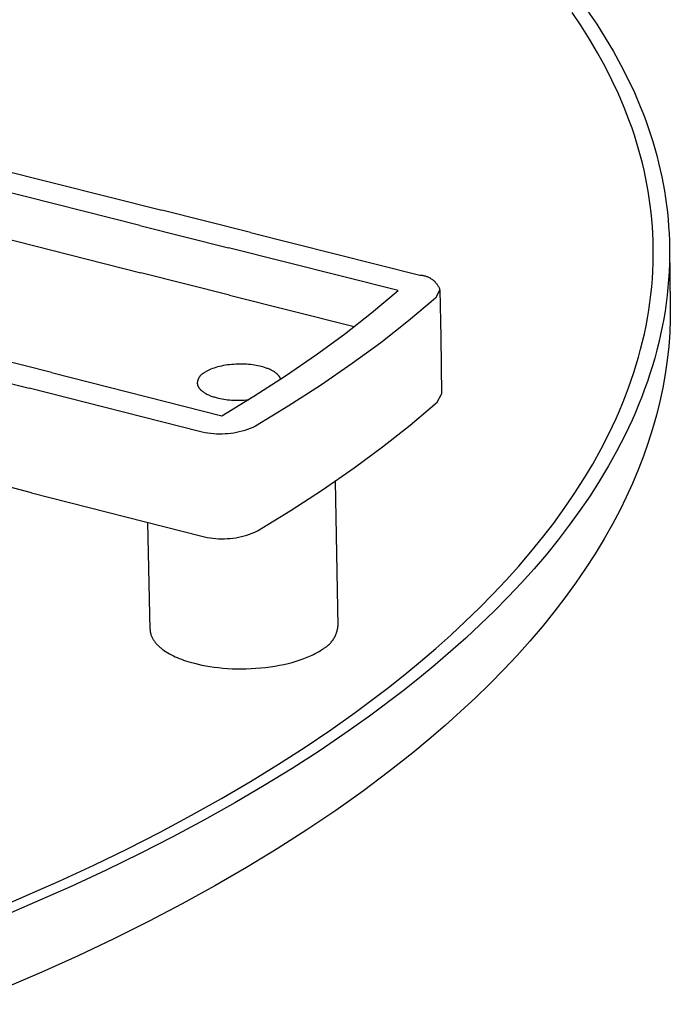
# Model space of a CAD drawing. Header units: millimetres. Extents: x 6056 to 8553, y 3739 to 5380.
# Tile 40 of 42: x 8046 to 8074, y 5041 to 5084. Entities that reach past the tile are written whole.
import ezdxf

# ---------------------------------------------------------------- set-up
doc = ezdxf.new("R2010")
doc.units = ezdxf.units.MM
doc.layers.add('Make2D$Visible$Curvas', color=7, linetype='Continuous')

msp = doc.modelspace()

# ---------------------------------------------------------------- linework, layer by layer
at = {"layer": 'Make2D$Visible$Curvas', "color": 7, "lineweight": -3, "true_color": 0xededed}
for p, q in [((8070.235, 5084.026), (8069.839, 5084.611)), ((8070.525, 5084.688), (8070.924, 5084.098)), ((8070.609, 5083.437), (8070.235, 5084.026)), ((8070.924, 5084.098), (8071.301, 5083.504)), ((8070.96, 5082.844), (8070.609, 5083.437)), ((8071.301, 5083.504), (8071.655, 5082.907)), ((8071.655, 5082.907), (8071.986, 5082.306)), ((8071.288, 5082.248), (8070.96, 5082.844)), ((8071.593, 5081.649), (8071.288, 5082.248)), ((8071.986, 5082.306), (8072.293, 5081.701)), ((8071.874, 5081.047), (8071.593, 5081.649)), ((8072.293, 5081.701), (8072.577, 5081.094)), ((8072.132, 5080.441), (8071.874, 5081.047)), ((8072.577, 5081.094), (8072.838, 5080.483)), ((8072.253, 5080.138), (8072.132, 5080.441)), ((8072.838, 5080.483), (8072.959, 5080.177)), ((8072.367, 5079.834), (8072.253, 5080.138)), ((8072.959, 5080.177), (8073.074, 5079.87)), ((8073.074, 5079.87), (8073.184, 5079.563)), ((8072.475, 5079.529), (8072.367, 5079.834)), ((8072.578, 5079.224), (8072.475, 5079.529)), ((8073.184, 5079.563), (8073.287, 5079.255)), ((8072.674, 5078.918), (8072.578, 5079.224)), ((8073.287, 5079.255), (8073.384, 5078.947)), ((8072.765, 5078.611), (8072.674, 5078.918)), ((8072.85, 5078.305), (8072.765, 5078.611)), ((8073.384, 5078.947), (8073.476, 5078.638)), ((8073.476, 5078.638), (8073.561, 5078.328)), ((8072.928, 5077.997), (8072.85, 5078.305)), ((8073.561, 5078.328), (8073.64, 5078.018)), ((8043.201, 5078.108), (8051.836, 5075.936)), ((8073.001, 5077.69), (8072.928, 5077.997)), ((8073.068, 5077.382), (8073.001, 5077.69)), ((8073.64, 5078.018), (8073.713, 5077.708)), ((8073.713, 5077.708), (8073.781, 5077.398)), ((8050.869, 5075.258), (8042.23, 5077.435)), ((8073.129, 5077.074), (8073.068, 5077.382)), ((8073.781, 5077.398), (8073.842, 5077.087)), ((8073.184, 5076.765), (8073.129, 5077.074)), ((8073.842, 5077.087), (8073.897, 5076.776)), ((8073.232, 5076.456), (8073.184, 5076.765)), ((8073.275, 5076.147), (8073.232, 5076.456)), ((8073.897, 5076.776), (8073.946, 5076.464)), ((8073.946, 5076.464), (8073.99, 5076.152)), ((8073.312, 5075.838), (8073.275, 5076.147)), ((8073.99, 5076.152), (8074.027, 5075.841)), ((8055.722, 5074.958), (8051.836, 5075.936)), ((8073.343, 5075.529), (8073.312, 5075.838)), ((8073.368, 5075.219), (8073.343, 5075.529)), ((8074.027, 5075.841), (8074.058, 5075.528)), ((8074.058, 5075.528), (8074.083, 5075.216)), ((8050.869, 5075.258), (8054.758, 5074.279)), ((8073.387, 5074.909), (8073.368, 5075.219)), ((8074.083, 5075.216), (8074.102, 5074.904)), ((8044.633, 5074.771), (8050.913, 5073.185)), ((8055.722, 5074.958), (8063.162, 5073.086)), ((8073.4, 5074.6), (8073.387, 5074.909)), ((8074.102, 5074.904), (8074.115, 5074.592)), ((8062.202, 5072.404), (8054.758, 5074.279)), ((8073.407, 5074.29), (8073.4, 5074.6)), ((8073.408, 5073.945), (8073.407, 5074.29)), ((8074.115, 5074.592), (8074.122, 5074.279)), ((8074.122, 5074.279), (8074.139, 5072.97)), ((8074.122, 5074.279), (8074.123, 5073.932)), ((8073.402, 5073.601), (8073.408, 5073.945)), ((8074.123, 5073.932), (8074.117, 5073.585)), ((8073.388, 5073.256), (8073.402, 5073.601)), ((8074.117, 5073.585), (8074.103, 5073.238)), ((8054.799, 5072.203), (8050.913, 5073.185)), ((8063.162, 5073.086), (8063.195, 5073.084)), ((8063.195, 5073.084), (8063.228, 5073.08)), ((8063.228, 5073.08), (8063.261, 5073.076)), ((8063.261, 5073.076), (8063.294, 5073.07)), ((8063.294, 5073.07), (8063.326, 5073.064)), ((8063.326, 5073.064), (8063.358, 5073.056)), ((8063.358, 5073.056), (8063.39, 5073.047)), ((8063.39, 5073.047), (8063.422, 5073.037)), ((8063.422, 5073.037), (8063.453, 5073.026)), ((8063.453, 5073.026), (8063.484, 5073.014)), ((8063.484, 5073.014), (8063.515, 5073.001)), ((8063.515, 5073.001), (8063.545, 5072.987)), ((8063.545, 5072.987), (8063.574, 5072.972)), ((8063.574, 5072.972), (8063.604, 5072.956)), ((8063.604, 5072.956), (8063.632, 5072.939)), ((8063.632, 5072.939), (8063.66, 5072.921)), ((8063.66, 5072.921), (8063.687, 5072.902)), ((8073.367, 5072.912), (8073.388, 5073.256)), ((8074.103, 5073.238), (8074.081, 5072.891)), ((8074.139, 5072.97), (8074.155, 5071.755)), ((8063.687, 5072.902), (8063.714, 5072.882)), ((8063.714, 5072.882), (8063.74, 5072.861)), ((8063.74, 5072.861), (8063.765, 5072.839)), ((8063.765, 5072.839), (8063.789, 5072.817)), ((8063.789, 5072.817), (8063.813, 5072.794)), ((8063.813, 5072.794), (8063.836, 5072.77)), ((8063.836, 5072.77), (8063.858, 5072.745)), ((8063.858, 5072.745), (8063.879, 5072.719)), ((8063.879, 5072.719), (8063.899, 5072.693)), ((8063.899, 5072.693), (8063.918, 5072.666)), ((8063.918, 5072.666), (8063.937, 5072.638)), ((8063.937, 5072.638), (8063.954, 5072.61)), ((8063.954, 5072.61), (8063.971, 5072.581)), ((8063.971, 5072.581), (8063.986, 5072.552)), ((8063.986, 5072.552), (8064.001, 5072.522)), ((8064.001, 5072.522), (8064.014, 5072.492)), ((8064.014, 5072.492), (8064.027, 5072.461)), ((8073.303, 5072.223), (8073.339, 5072.567)), ((8073.339, 5072.567), (8073.367, 5072.912)), ((8074.053, 5072.544), (8074.017, 5072.198)), ((8074.081, 5072.891), (8074.053, 5072.544)), ((8054.799, 5072.203), (8060.273, 5070.821)), ((8061.038, 5071.428), (8062.202, 5072.404)), ((8063.845, 5072.07), (8062.658, 5071.072)), ((8064.038, 5072.43), (8063.845, 5072.07)), ((8064.027, 5072.461), (8064.038, 5072.43)), ((8064.038, 5072.43), (8064.073, 5070.351)), ((8073.26, 5071.879), (8073.303, 5072.223)), ((8074.017, 5072.198), (8073.974, 5071.851)), ((8073.21, 5071.536), (8073.26, 5071.879)), ((8073.974, 5071.851), (8073.924, 5071.505)), ((8074.155, 5071.755), (8074.153, 5071.152)), ((8059.843, 5070.491), (8061.038, 5071.428)), ((8073.089, 5070.85), (8073.153, 5071.193)), ((8073.153, 5071.193), (8073.21, 5071.536)), ((8073.924, 5071.505), (8073.866, 5071.159)), ((8062.658, 5071.072), (8061.438, 5070.114)), ((8073.017, 5070.507), (8073.089, 5070.85)), ((8073.801, 5070.814), (8073.729, 5070.469)), ((8073.866, 5071.159), (8073.801, 5070.814)), ((8074.153, 5071.152), (8074.129, 5070.549)), ((8058.618, 5069.594), (8059.843, 5070.491)), ((8064.073, 5070.351), (8064.114, 5067.86)), ((8072.939, 5070.165), (8073.017, 5070.507)), ((8073.729, 5070.469), (8073.65, 5070.125)), ((8074.129, 5070.549), (8074.085, 5069.945)), ((8061.438, 5070.114), (8060.188, 5069.196)), ((8072.853, 5069.824), (8072.939, 5070.165)), ((8073.65, 5070.125), (8073.564, 5069.781)), ((8074.085, 5069.945), (8074.019, 5069.341)), ((8046.983, 5068.804), (8043.077, 5069.798)), ((8057.257, 5068.658), (8058.618, 5069.594)), ((8072.661, 5069.142), (8072.761, 5069.483)), ((8072.761, 5069.483), (8072.853, 5069.824)), ((8073.564, 5069.781), (8073.47, 5069.437)), ((8042.095, 5069.11), (8046.004, 5068.115)), ((8054.28, 5069.048), (8054.202, 5069.026)), ((8054.361, 5069.069), (8054.28, 5069.048)), ((8054.445, 5069.088), (8054.361, 5069.069)), ((8054.532, 5069.105), (8054.445, 5069.088)), ((8054.62, 5069.121), (8054.532, 5069.105)), ((8054.711, 5069.135), (8054.62, 5069.121)), ((8054.803, 5069.146), (8054.711, 5069.135)), ((8054.896, 5069.156), (8054.803, 5069.146)), ((8054.99, 5069.163), (8054.896, 5069.156)), ((8055.084, 5069.169), (8054.99, 5069.163)), ((8055.179, 5069.172), (8055.084, 5069.169)), ((8055.272, 5069.173), (8055.179, 5069.172)), ((8055.366, 5069.172), (8055.272, 5069.173)), ((8055.458, 5069.17), (8055.366, 5069.172)), ((8055.548, 5069.165), (8055.458, 5069.17)), ((8055.637, 5069.158), (8055.548, 5069.165)), ((8055.724, 5069.15), (8055.637, 5069.158)), ((8055.809, 5069.139), (8055.724, 5069.15)), ((8055.891, 5069.128), (8055.809, 5069.139)), ((8055.97, 5069.115), (8055.891, 5069.128)), ((8056.047, 5069.1), (8055.97, 5069.115)), ((8056.121, 5069.084), (8056.047, 5069.1)), ((8056.192, 5069.067), (8056.121, 5069.084)), ((8056.268, 5069.047), (8056.192, 5069.067)), ((8056.343, 5069.024), (8056.268, 5069.047)), ((8060.188, 5069.196), (8058.798, 5068.239)), ((8072.554, 5068.802), (8072.661, 5069.142)), ((8073.37, 5069.094), (8073.263, 5068.752)), ((8073.47, 5069.437), (8073.37, 5069.094)), ((8074.019, 5069.341), (8073.933, 5068.738)), ((8046.983, 5068.804), (8054.46, 5066.903)), ((8053.469, 5068.597), (8053.459, 5068.581)), ((8053.479, 5068.612), (8053.469, 5068.597)), ((8053.491, 5068.628), (8053.479, 5068.612)), ((8053.502, 5068.643), (8053.491, 5068.628)), ((8053.514, 5068.657), (8053.502, 5068.643)), ((8053.527, 5068.672), (8053.514, 5068.657)), ((8053.54, 5068.685), (8053.527, 5068.672)), ((8053.554, 5068.699), (8053.54, 5068.685)), ((8053.568, 5068.711), (8053.554, 5068.699)), ((8053.582, 5068.724), (8053.568, 5068.711)), ((8053.597, 5068.735), (8053.582, 5068.724)), ((8053.612, 5068.747), (8053.597, 5068.735)), ((8053.628, 5068.757), (8053.612, 5068.747)), ((8053.644, 5068.767), (8053.628, 5068.757)), ((8053.66, 5068.777), (8053.644, 5068.767)), ((8053.682, 5068.792), (8053.66, 5068.777)), ((8053.705, 5068.807), (8053.682, 5068.792)), ((8053.729, 5068.822), (8053.705, 5068.807)), ((8053.754, 5068.837), (8053.729, 5068.822)), ((8053.78, 5068.852), (8053.754, 5068.837)), ((8053.806, 5068.866), (8053.78, 5068.852)), ((8053.834, 5068.881), (8053.806, 5068.866)), ((8053.863, 5068.895), (8053.834, 5068.881)), ((8053.892, 5068.909), (8053.863, 5068.895)), ((8053.923, 5068.923), (8053.892, 5068.909)), ((8053.987, 5068.951), (8053.923, 5068.923)), ((8054.055, 5068.977), (8053.987, 5068.951)), ((8054.127, 5069.002), (8054.055, 5068.977)), ((8054.202, 5069.026), (8054.127, 5069.002)), ((8055.871, 5067.761), (8057.257, 5068.658)), ((8056.416, 5069), (8056.343, 5069.024)), ((8056.452, 5068.986), (8056.416, 5069)), ((8056.488, 5068.973), (8056.452, 5068.986)), ((8056.522, 5068.959), (8056.488, 5068.973)), ((8056.557, 5068.944), (8056.522, 5068.959)), ((8056.59, 5068.929), (8056.557, 5068.944)), ((8056.623, 5068.913), (8056.59, 5068.929)), ((8056.655, 5068.897), (8056.623, 5068.913)), ((8056.686, 5068.88), (8056.655, 5068.897)), ((8056.716, 5068.863), (8056.686, 5068.88)), ((8056.745, 5068.846), (8056.716, 5068.863)), ((8056.773, 5068.828), (8056.745, 5068.846)), ((8056.8, 5068.809), (8056.773, 5068.828)), ((8056.826, 5068.79), (8056.8, 5068.809)), ((8056.851, 5068.771), (8056.826, 5068.79)), ((8056.863, 5068.761), (8056.851, 5068.771)), ((8056.875, 5068.751), (8056.863, 5068.761)), ((8056.886, 5068.741), (8056.875, 5068.751)), ((8056.897, 5068.731), (8056.886, 5068.741)), ((8056.908, 5068.721), (8056.897, 5068.731)), ((8056.918, 5068.711), (8056.908, 5068.721)), ((8056.928, 5068.701), (8056.918, 5068.711)), ((8056.938, 5068.69), (8056.928, 5068.701)), ((8056.947, 5068.68), (8056.938, 5068.69)), ((8056.956, 5068.669), (8056.947, 5068.68)), ((8056.965, 5068.659), (8056.956, 5068.669)), ((8056.973, 5068.648), (8056.965, 5068.659)), ((8056.981, 5068.637), (8056.973, 5068.648)), ((8056.989, 5068.627), (8056.981, 5068.637)), ((8056.996, 5068.616), (8056.989, 5068.627)), ((8057.003, 5068.605), (8056.996, 5068.616)), ((8057.01, 5068.594), (8057.003, 5068.605)), ((8072.441, 5068.463), (8072.554, 5068.802)), ((8073.263, 5068.752), (8073.149, 5068.41)), ((8073.933, 5068.738), (8073.826, 5068.135)), ((8053.386, 5068.367), (8053.384, 5068.348)), ((8053.384, 5068.348), (8053.384, 5068.341)), ((8053.384, 5068.341), (8053.384, 5068.335)), ((8053.384, 5068.335), (8053.385, 5068.329)), ((8053.385, 5068.329), (8053.385, 5068.322)), ((8053.385, 5068.322), (8053.386, 5068.316)), ((8053.388, 5068.386), (8053.386, 5068.367)), ((8053.386, 5068.316), (8053.387, 5068.309)), ((8053.387, 5068.309), (8053.388, 5068.303)), ((8053.392, 5068.404), (8053.388, 5068.386)), ((8053.388, 5068.303), (8053.389, 5068.296)), ((8053.389, 5068.296), (8053.39, 5068.29)), ((8053.39, 5068.29), (8053.391, 5068.284)), ((8053.391, 5068.284), (8053.393, 5068.277)), ((8053.396, 5068.423), (8053.392, 5068.404)), ((8053.393, 5068.277), (8053.394, 5068.271)), ((8053.394, 5068.271), (8053.396, 5068.264)), ((8053.4, 5068.441), (8053.396, 5068.423)), ((8053.396, 5068.264), (8053.398, 5068.258)), ((8053.398, 5068.258), (8053.4, 5068.251)), ((8053.405, 5068.459), (8053.4, 5068.441)), ((8053.4, 5068.251), (8053.402, 5068.245)), ((8053.402, 5068.245), (8053.404, 5068.239)), ((8053.404, 5068.239), (8053.406, 5068.232)), ((8053.411, 5068.477), (8053.405, 5068.459)), ((8053.406, 5068.232), (8053.411, 5068.219)), ((8053.418, 5068.495), (8053.411, 5068.477)), ((8053.411, 5068.219), (8053.416, 5068.207)), ((8053.416, 5068.207), (8053.422, 5068.194)), ((8053.425, 5068.513), (8053.418, 5068.495)), ((8053.422, 5068.194), (8053.429, 5068.181)), ((8053.432, 5068.53), (8053.425, 5068.513)), ((8053.429, 5068.181), (8053.436, 5068.169)), ((8053.441, 5068.547), (8053.432, 5068.53)), ((8053.436, 5068.169), (8053.443, 5068.156)), ((8053.449, 5068.564), (8053.441, 5068.547)), ((8053.459, 5068.581), (8053.449, 5068.564)), ((8057.016, 5068.583), (8057.01, 5068.594)), ((8057.021, 5068.572), (8057.016, 5068.583)), ((8057.027, 5068.561), (8057.021, 5068.572)), ((8057.032, 5068.55), (8057.027, 5068.561)), ((8057.037, 5068.539), (8057.032, 5068.55)), ((8057.041, 5068.527), (8057.037, 5068.539)), ((8057.045, 5068.516), (8057.041, 5068.527)), ((8058.798, 5068.239), (8057.383, 5067.322)), ((8072.321, 5068.125), (8072.441, 5068.463)), ((8073.149, 5068.41), (8073.027, 5068.069)), ((8053.485, 5066.21), (8046.004, 5068.115)), ((8053.443, 5068.156), (8053.451, 5068.144)), ((8053.451, 5068.144), (8053.459, 5068.131)), ((8053.459, 5068.131), (8053.468, 5068.119)), ((8053.468, 5068.119), (8053.477, 5068.107)), ((8053.477, 5068.107), (8053.487, 5068.095)), ((8053.487, 5068.095), (8053.497, 5068.082)), ((8053.497, 5068.082), (8053.508, 5068.07)), ((8053.508, 5068.07), (8053.519, 5068.059)), ((8053.519, 5068.059), (8053.53, 5068.047)), ((8053.53, 5068.047), (8053.542, 5068.035)), ((8053.542, 5068.035), (8053.554, 5068.023)), ((8053.554, 5068.023), (8053.567, 5068.012)), ((8053.567, 5068.012), (8053.58, 5068.001)), ((8053.58, 5068.001), (8053.594, 5067.989)), ((8053.594, 5067.989), (8053.608, 5067.978)), ((8053.608, 5067.978), (8053.622, 5067.967)), ((8053.622, 5067.967), (8053.637, 5067.956)), ((8053.637, 5067.956), (8053.668, 5067.935)), ((8053.668, 5067.935), (8053.7, 5067.914)), ((8053.7, 5067.914), (8053.733, 5067.894)), ((8053.733, 5067.894), (8053.768, 5067.875)), ((8053.768, 5067.875), (8053.804, 5067.856)), ((8053.804, 5067.856), (8053.841, 5067.838)), ((8053.841, 5067.838), (8053.879, 5067.82)), ((8053.879, 5067.82), (8053.918, 5067.803)), ((8053.918, 5067.803), (8053.958, 5067.787)), ((8053.958, 5067.787), (8053.998, 5067.771)), ((8053.998, 5067.771), (8054.04, 5067.756)), ((8054.04, 5067.756), (8054.082, 5067.742)), ((8054.082, 5067.742), (8054.124, 5067.729)), ((8054.46, 5066.903), (8055.871, 5067.761)), ((8063.921, 5067.499), (8064.114, 5067.86)), ((8072.06, 5067.45), (8072.193, 5067.787)), ((8072.193, 5067.787), (8072.321, 5068.125)), ((8073.027, 5068.069), (8072.899, 5067.729)), ((8073.826, 5068.135), (8073.698, 5067.532)), ((8054.124, 5067.729), (8054.167, 5067.716)), ((8054.167, 5067.716), (8054.254, 5067.692)), ((8054.254, 5067.692), (8054.324, 5067.675)), ((8054.324, 5067.675), (8054.397, 5067.659)), ((8054.397, 5067.659), (8054.473, 5067.645)), ((8054.473, 5067.645), (8054.552, 5067.632)), ((8054.552, 5067.632), (8054.634, 5067.62)), ((8054.634, 5067.62), (8054.718, 5067.61)), ((8054.718, 5067.61), (8054.804, 5067.601)), ((8054.804, 5067.601), (8054.892, 5067.594)), ((8054.892, 5067.594), (8054.982, 5067.59)), ((8054.982, 5067.59), (8055.073, 5067.587)), ((8055.073, 5067.587), (8055.166, 5067.586)), ((8055.166, 5067.586), (8055.259, 5067.586)), ((8055.259, 5067.586), (8055.352, 5067.59)), ((8055.352, 5067.59), (8055.446, 5067.595)), ((8055.446, 5067.595), (8055.539, 5067.602)), ((8055.539, 5067.602), (8055.632, 5067.611)), ((8057.383, 5067.322), (8055.942, 5066.444)), ((8062.736, 5066.497), (8063.921, 5067.499)), ((8071.919, 5067.114), (8072.06, 5067.45)), ((8072.764, 5067.39), (8072.623, 5067.051)), ((8072.899, 5067.729), (8072.764, 5067.39)), ((8073.698, 5067.532), (8073.55, 5066.929)), ((8071.771, 5066.778), (8071.919, 5067.114)), ((8072.623, 5067.051), (8072.474, 5066.713)), ((8073.55, 5066.929), (8073.38, 5066.328)), ((8055.942, 5066.444), (8055.827, 5066.392)), ((8061.519, 5065.534), (8062.736, 5066.497)), ((8071.457, 5066.11), (8071.771, 5066.778)), ((8072.474, 5066.713), (8072.158, 5066.04)), ((8053.607, 5066.181), (8053.485, 5066.21)), ((8053.731, 5066.156), (8053.607, 5066.181)), ((8053.855, 5066.136), (8053.731, 5066.156)), ((8053.98, 5066.12), (8053.855, 5066.136)), ((8054.105, 5066.108), (8053.98, 5066.12)), ((8054.231, 5066.101), (8054.105, 5066.108)), ((8054.357, 5066.098), (8054.231, 5066.101)), ((8054.483, 5066.099), (8054.357, 5066.098)), ((8054.608, 5066.104), (8054.483, 5066.099)), ((8054.734, 5066.114), (8054.608, 5066.104)), ((8054.859, 5066.128), (8054.734, 5066.114)), ((8054.983, 5066.146), (8054.859, 5066.128)), ((8055.107, 5066.169), (8054.983, 5066.146)), ((8055.23, 5066.196), (8055.107, 5066.169)), ((8055.352, 5066.227), (8055.23, 5066.196)), ((8055.473, 5066.262), (8055.352, 5066.227)), ((8055.593, 5066.302), (8055.473, 5066.262)), ((8055.711, 5066.345), (8055.593, 5066.302)), ((8055.827, 5066.392), (8055.711, 5066.345)), ((8071.116, 5065.446), (8071.457, 5066.11)), ((8072.158, 5066.04), (8071.814, 5065.371)), ((8073.38, 5066.328), (8073.19, 5065.727)), ((8073.19, 5065.727), (8072.98, 5065.127)), ((8060.27, 5064.613), (8061.519, 5065.534)), ((8070.749, 5064.786), (8071.116, 5065.446)), ((8071.814, 5065.371), (8071.445, 5064.706)), ((8070.358, 5064.13), (8070.749, 5064.786)), ((8071.445, 5064.706), (8071.051, 5064.046)), ((8072.98, 5065.127), (8072.749, 5064.528)), ((8046.109, 5063.526), (8042.207, 5064.526)), ((8058.883, 5063.652), (8060.27, 5064.613)), ((8072.749, 5064.528), (8072.497, 5063.93)), ((8059.444, 5064.032), (8059.56, 5057.664)), ((8069.941, 5063.479), (8070.358, 5064.13)), ((8071.051, 5064.046), (8070.631, 5063.39)), ((8072.497, 5063.93), (8072.224, 5063.334)), ((8046.109, 5063.526), (8053.578, 5061.613)), ((8057.47, 5062.73), (8058.883, 5063.652)), ((8069.5, 5062.833), (8069.941, 5063.479)), ((8070.631, 5063.39), (8070.187, 5062.739)), ((8072.224, 5063.334), (8071.932, 5062.739)), ((8056.032, 5061.849), (8057.47, 5062.73)), ((8069.035, 5062.192), (8069.5, 5062.833)), ((8070.187, 5062.739), (8069.719, 5062.093)), ((8071.932, 5062.739), (8071.618, 5062.146)), ((8051.312, 5057.522), (8051.213, 5062.219)), ((8068.546, 5061.556), (8069.035, 5062.192)), ((8071.618, 5062.146), (8071.249, 5061.493)), ((8055.564, 5061.666), (8055.683, 5061.706)), ((8055.683, 5061.706), (8055.801, 5061.749)), ((8055.801, 5061.749), (8055.917, 5061.797)), ((8055.917, 5061.797), (8056.032, 5061.849)), ((8069.719, 5062.093), (8069.227, 5061.452)), ((8053.578, 5061.613), (8053.701, 5061.585)), ((8053.701, 5061.585), (8053.824, 5061.56)), ((8053.824, 5061.56), (8053.948, 5061.539)), ((8053.948, 5061.539), (8054.073, 5061.523)), ((8054.073, 5061.523), (8054.198, 5061.511)), ((8054.198, 5061.511), (8054.323, 5061.504)), ((8054.323, 5061.504), (8054.449, 5061.501)), ((8054.449, 5061.501), (8054.575, 5061.502)), ((8054.575, 5061.502), (8054.7, 5061.508)), ((8054.7, 5061.508), (8054.826, 5061.517)), ((8054.826, 5061.517), (8054.95, 5061.532)), ((8054.95, 5061.532), (8055.075, 5061.55)), ((8055.075, 5061.55), (8055.198, 5061.573)), ((8055.198, 5061.573), (8055.321, 5061.6)), ((8055.321, 5061.6), (8055.443, 5061.631)), ((8055.443, 5061.631), (8055.564, 5061.666)), ((8068.035, 5060.926), (8068.546, 5061.556)), ((8069.227, 5061.452), (8068.713, 5060.817)), ((8071.249, 5061.493), (8070.855, 5060.843)), ((8067.501, 5060.301), (8068.035, 5060.926)), ((8068.713, 5060.817), (8068.175, 5060.188)), ((8070.855, 5060.843), (8070.437, 5060.196)), ((8066.946, 5059.683), (8067.501, 5060.301)), ((8068.175, 5060.188), (8067.616, 5059.566)), ((8070.437, 5060.196), (8069.995, 5059.551)), ((8066.369, 5059.071), (8066.946, 5059.683)), ((8067.616, 5059.566), (8067.036, 5058.949)), ((8069.995, 5059.551), (8069.528, 5058.91)), ((8065.772, 5058.465), (8066.369, 5059.071)), ((8067.036, 5058.949), (8066.434, 5058.339)), ((8069.528, 5058.91), (8069.038, 5058.273)), ((8065.155, 5057.866), (8065.772, 5058.465)), ((8066.434, 5058.339), (8065.813, 5057.735)), ((8069.038, 5058.273), (8068.524, 5057.638)), ((8064.518, 5057.274), (8065.155, 5057.866)), ((8051.312, 5057.522), (8051.313, 5057.507)), ((8051.313, 5057.507), (8051.313, 5057.492)), ((8051.313, 5057.492), (8051.314, 5057.478)), ((8051.314, 5057.478), (8051.315, 5057.463)), ((8051.315, 5057.463), (8051.317, 5057.448)), ((8051.317, 5057.448), (8051.319, 5057.434)), ((8051.319, 5057.434), (8051.321, 5057.419)), ((8051.321, 5057.419), (8051.323, 5057.405)), ((8051.323, 5057.405), (8051.326, 5057.39)), ((8051.326, 5057.39), (8051.329, 5057.375)), ((8051.329, 5057.375), (8051.332, 5057.361)), ((8051.332, 5057.361), (8051.335, 5057.346)), ((8059.486, 5057.332), (8059.5, 5057.373)), ((8059.5, 5057.373), (8059.513, 5057.413)), ((8059.513, 5057.413), (8059.524, 5057.454)), ((8059.524, 5057.454), (8059.534, 5057.495)), ((8059.534, 5057.495), (8059.543, 5057.537)), ((8059.543, 5057.537), (8059.55, 5057.579)), ((8059.55, 5057.579), (8059.556, 5057.621)), ((8059.556, 5057.621), (8059.56, 5057.664)), ((8065.813, 5057.735), (8065.171, 5057.139)), ((8068.524, 5057.638), (8067.986, 5057.007)), ((8051.335, 5057.346), (8051.339, 5057.332)), ((8051.339, 5057.332), (8051.343, 5057.317)), ((8051.343, 5057.317), (8051.347, 5057.302)), ((8051.347, 5057.302), (8051.352, 5057.288)), ((8051.352, 5057.288), (8051.362, 5057.259)), ((8051.362, 5057.259), (8051.373, 5057.23)), ((8051.373, 5057.23), (8051.385, 5057.201)), ((8051.385, 5057.201), (8051.398, 5057.172)), ((8051.398, 5057.172), (8051.413, 5057.144)), ((8051.413, 5057.144), (8051.428, 5057.115)), ((8051.428, 5057.115), (8051.445, 5057.086)), ((8051.445, 5057.086), (8051.462, 5057.058)), ((8051.462, 5057.058), (8051.481, 5057.03)), ((8051.481, 5057.03), (8051.5, 5057.002)), ((8051.5, 5057.002), (8051.521, 5056.974)), ((8051.521, 5056.974), (8051.543, 5056.947)), ((8051.543, 5056.947), (8051.565, 5056.919)), ((8059.214, 5056.904), (8059.243, 5056.935)), ((8059.243, 5056.935), (8059.271, 5056.967)), ((8059.271, 5056.967), (8059.298, 5057)), ((8059.298, 5057), (8059.324, 5057.034)), ((8059.324, 5057.034), (8059.349, 5057.068)), ((8059.349, 5057.068), (8059.372, 5057.104)), ((8059.372, 5057.104), (8059.394, 5057.14)), ((8059.394, 5057.14), (8059.415, 5057.178)), ((8059.415, 5057.178), (8059.435, 5057.215)), ((8059.435, 5057.215), (8059.453, 5057.254)), ((8059.453, 5057.254), (8059.47, 5057.293)), ((8059.47, 5057.293), (8059.486, 5057.332)), ((8063.862, 5056.689), (8064.518, 5057.274)), ((8065.171, 5057.139), (8064.511, 5056.549)), ((8067.986, 5057.007), (8067.424, 5056.38)), ((8051.565, 5056.919), (8051.589, 5056.892)), ((8051.589, 5056.892), (8051.614, 5056.865)), ((8051.614, 5056.865), (8051.64, 5056.838)), ((8051.64, 5056.838), (8051.667, 5056.812)), ((8051.667, 5056.812), (8051.694, 5056.785)), ((8051.694, 5056.785), (8051.723, 5056.759)), ((8051.723, 5056.759), (8051.752, 5056.733)), ((8051.752, 5056.733), (8051.783, 5056.708)), ((8051.783, 5056.708), (8051.814, 5056.683)), ((8051.814, 5056.683), (8051.846, 5056.658)), ((8051.846, 5056.658), (8051.879, 5056.633)), ((8051.879, 5056.633), (8051.948, 5056.585)), ((8051.948, 5056.585), (8052.02, 5056.538)), ((8052.02, 5056.538), (8052.095, 5056.492)), ((8052.095, 5056.492), (8052.172, 5056.448)), ((8058.558, 5056.458), (8058.62, 5056.491)), ((8058.62, 5056.491), (8058.68, 5056.524)), ((8058.68, 5056.524), (8058.738, 5056.558)), ((8058.738, 5056.558), (8058.793, 5056.592)), ((8058.793, 5056.592), (8058.846, 5056.626)), ((8058.846, 5056.626), (8058.898, 5056.66)), ((8058.898, 5056.66), (8058.947, 5056.695)), ((8058.947, 5056.695), (8058.983, 5056.717)), ((8058.983, 5056.717), (8059.019, 5056.74)), ((8059.019, 5056.74), (8059.054, 5056.764)), ((8059.054, 5056.764), (8059.088, 5056.79)), ((8059.088, 5056.79), (8059.121, 5056.817)), ((8059.121, 5056.817), (8059.153, 5056.845)), ((8059.153, 5056.845), (8059.184, 5056.874)), ((8059.184, 5056.874), (8059.214, 5056.904)), ((8063.188, 5056.111), (8063.862, 5056.689)), ((8064.511, 5056.549), (8063.832, 5055.967)), ((8052.172, 5056.448), (8052.253, 5056.405)), ((8052.253, 5056.405), (8052.335, 5056.363)), ((8052.335, 5056.363), (8052.42, 5056.323)), ((8052.42, 5056.323), (8052.508, 5056.285)), ((8052.508, 5056.285), (8052.597, 5056.248)), ((8052.597, 5056.248), (8052.688, 5056.212)), ((8052.688, 5056.212), (8052.78, 5056.178)), ((8052.78, 5056.178), (8052.874, 5056.146)), ((8052.874, 5056.146), (8052.97, 5056.115)), ((8052.97, 5056.115), (8053.066, 5056.086)), ((8053.066, 5056.086), (8053.261, 5056.033)), ((8057.375, 5056.029), (8057.558, 5056.076)), ((8057.558, 5056.076), (8057.733, 5056.127)), ((8057.733, 5056.127), (8057.902, 5056.182)), ((8057.902, 5056.182), (8058.062, 5056.239)), ((8058.062, 5056.239), (8058.214, 5056.299)), ((8058.214, 5056.299), (8058.358, 5056.361)), ((8058.358, 5056.361), (8058.427, 5056.393)), ((8058.427, 5056.393), (8058.493, 5056.425)), ((8058.493, 5056.425), (8058.558, 5056.458)), ((8062.496, 5055.541), (8063.188, 5056.111)), ((8067.424, 5056.38), (8066.839, 5055.757)), ((8053.261, 5056.033), (8053.42, 5055.994)), ((8053.42, 5055.994), (8053.585, 5055.958)), ((8053.585, 5055.958), (8053.758, 5055.924)), ((8053.758, 5055.924), (8053.936, 5055.894)), ((8053.936, 5055.894), (8054.121, 5055.867)), ((8054.121, 5055.867), (8054.311, 5055.844)), ((8054.311, 5055.844), (8054.507, 5055.825)), ((8054.507, 5055.825), (8054.707, 5055.809)), ((8054.707, 5055.809), (8054.911, 5055.798)), ((8054.911, 5055.798), (8055.118, 5055.792)), ((8055.118, 5055.792), (8055.327, 5055.79)), ((8055.327, 5055.79), (8055.538, 5055.793)), ((8055.538, 5055.793), (8055.75, 5055.8)), ((8055.75, 5055.8), (8055.962, 5055.813)), ((8055.962, 5055.813), (8056.173, 5055.83)), ((8056.173, 5055.83), (8056.383, 5055.852)), ((8056.383, 5055.852), (8056.589, 5055.878)), ((8056.589, 5055.878), (8056.793, 5055.909)), ((8056.793, 5055.909), (8056.992, 5055.945)), ((8056.992, 5055.945), (8057.187, 5055.985)), ((8057.187, 5055.985), (8057.375, 5056.029)), ((8063.832, 5055.967), (8063.136, 5055.392)), ((8066.839, 5055.757), (8066.231, 5055.137)), ((8061.787, 5054.977), (8062.496, 5055.541)), ((8063.136, 5055.392), (8062.422, 5054.825)), ((8060.319, 5053.874), (8061.787, 5054.977)), ((8062.422, 5054.825), (8060.944, 5053.712)), ((8066.231, 5055.137), (8065.599, 5054.522)), ((8065.599, 5054.522), (8064.945, 5053.911)), ((8064.945, 5053.911), (8064.267, 5053.304)), ((8059.246, 5053.113), (8060.319, 5053.874)), ((8060.944, 5053.712), (8059.863, 5052.946)), ((8058.124, 5052.355), (8059.246, 5053.113)), ((8064.267, 5053.304), (8063.567, 5052.701)), ((8059.863, 5052.946), (8058.732, 5052.181)), ((8063.567, 5052.701), (8062.844, 5052.103)), ((8056.951, 5051.599), (8058.124, 5052.355)), ((8058.732, 5052.181), (8057.55, 5051.419)), ((8062.844, 5052.103), (8061.783, 5051.266)), ((8055.728, 5050.848), (8056.951, 5051.599)), ((8057.55, 5051.419), (8056.317, 5050.661)), ((8061.783, 5051.266), (8060.678, 5050.439)), ((8054.454, 5050.1), (8055.728, 5050.848)), ((8056.317, 5050.661), (8055.033, 5049.907)), ((8060.678, 5050.439), (8059.463, 5049.576)), ((8053.129, 5049.358), (8054.454, 5050.1)), ((8055.033, 5049.907), (8053.697, 5049.158)), ((8059.463, 5049.576), (8058.202, 5048.726)), ((8051.753, 5048.622), (8053.129, 5049.358)), ((8053.697, 5049.158), (8052.31, 5048.416)), ((8058.202, 5048.726), (8056.896, 5047.891)), ((8050.326, 5047.893), (8051.753, 5048.622)), ((8052.31, 5048.416), (8050.872, 5047.681)), ((8048.849, 5047.173), (8050.326, 5047.893)), ((8056.896, 5047.891), (8055.546, 5047.07)), ((8050.872, 5047.681), (8049.383, 5046.954)), ((8047.321, 5046.461), (8048.849, 5047.173)), ((8055.546, 5047.07), (8054.152, 5046.263)), ((8049.383, 5046.954), (8047.843, 5046.236)), ((8044.115, 5045.068), (8047.321, 5046.461)), ((8047.843, 5046.236), (8044.61, 5044.831)), ((8054.152, 5046.263), (8052.716, 5045.472)), ((8052.716, 5045.472), (8051.238, 5044.696)), ((8051.238, 5044.696), (8049.719, 5043.936)), ((8049.719, 5043.936), (8048.159, 5043.191)), ((8048.159, 5043.191), (8046.559, 5042.463)), ((8046.559, 5042.463), (8043.245, 5041.058))]:
    msp.add_line(p, q, dxfattribs=at)

doc.saveas('drawing.dxf')
